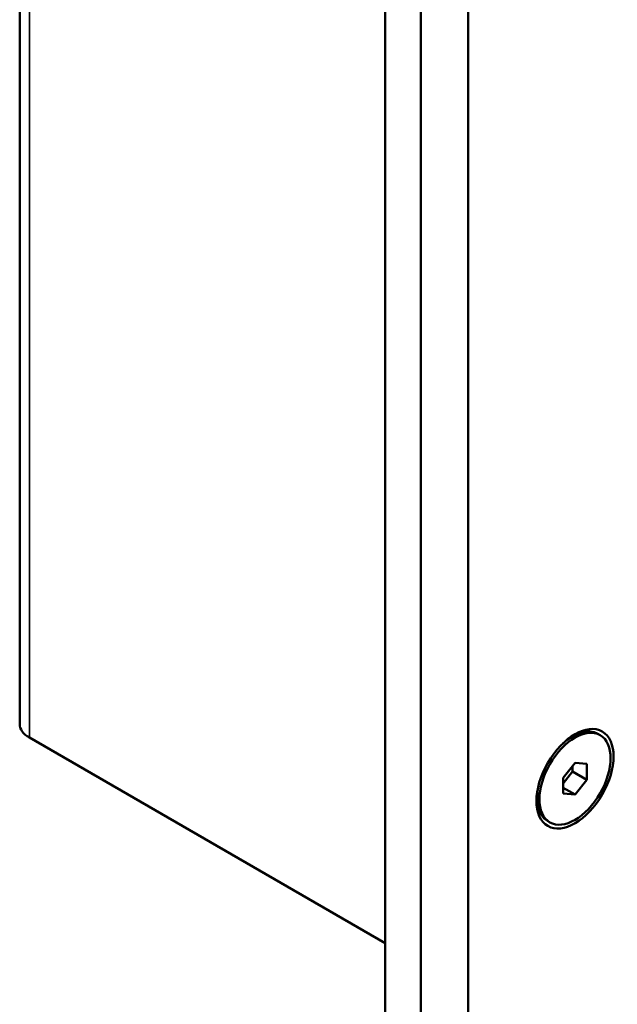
# Model space of a CAD drawing. Header units: millimetres. Extents: x 30 to 861, y 28 to 600.
# Tile 14 of 43: x 641 to 677, y 163 to 221. Entities that reach past the tile are written whole.
import ezdxf

# ---------------------------------------------------------------- set-up
doc = ezdxf.new("R2010")
doc.units = ezdxf.units.MM
doc.header["$LTSCALE"] = 3
doc.layers.add('Visible (ISO)', color=7, linetype='Continuous', lineweight=50)
doc.layers.add('Visible Narrow (ISO)', color=7, linetype='Continuous', lineweight=35)

msp = doc.modelspace()

# ---------------------------------------------------------------- linework, layer by layer
at = {"layer": 'Visible (ISO)'}
for p, q in [((641.152, 307.641), (641.152, 179.451)), ((662.951, 282.737), (662.951, 150.465)), ((665.072, 281.513), (665.072, 149.24)), ((667.901, 149.24), (667.901, 281.513)), ((662.951, 166.387), (641.738, 178.634)), ((673.863, 178.566), (674.123, 178.716)), ((675.765, 178.783), (675.623, 178.864)), ((673.558, 176.248), (674.265, 177.127)), ((674.123, 176.611), (674.123, 176.952)), ((674.265, 177.127), (674.972, 177.064)), ((674.972, 177.064), (674.972, 176.121)), ((673.558, 175.908), (674.123, 176.611)), ((673.558, 175.305), (673.558, 176.248)), ((674.972, 176.121), (674.123, 176.611)), ((674.972, 176.121), (674.265, 175.242)), ((674.265, 175.242), (673.558, 175.65)), ((672.002, 175.342), (672.002, 175.042)), ((674.265, 175.242), (673.558, 175.305)), ((672.765, 173.587), (672.623, 173.668))]:
    msp.add_line(p, q, dxfattribs=at)
for centre, major_axis, start_param, end_param in [((643.152, 179.451), (-2, 0), 0, 0.785398), ((674.123, 176.266), (1.5, 2.598), 0, 1.062493), ((674.123, 176.266), (-1.5, -2.598), 5.220692, 6.283185)]:
    msp.add_ellipse(centre, major_axis=major_axis, ratio=0.57735, start_param=start_param, end_param=end_param, dxfattribs=at)
for major_axis in [(-1.625, -2.815), (-1.5, -2.598)]:
    msp.add_ellipse((674.265, 176.185), major_axis=major_axis, ratio=0.57735, dxfattribs=at)
at = {"layer": 'Visible Narrow (ISO)'}
msp.add_line((641.738, 306.824), (641.738, 178.634), dxfattribs=at)

doc.saveas('drawing.dxf')
